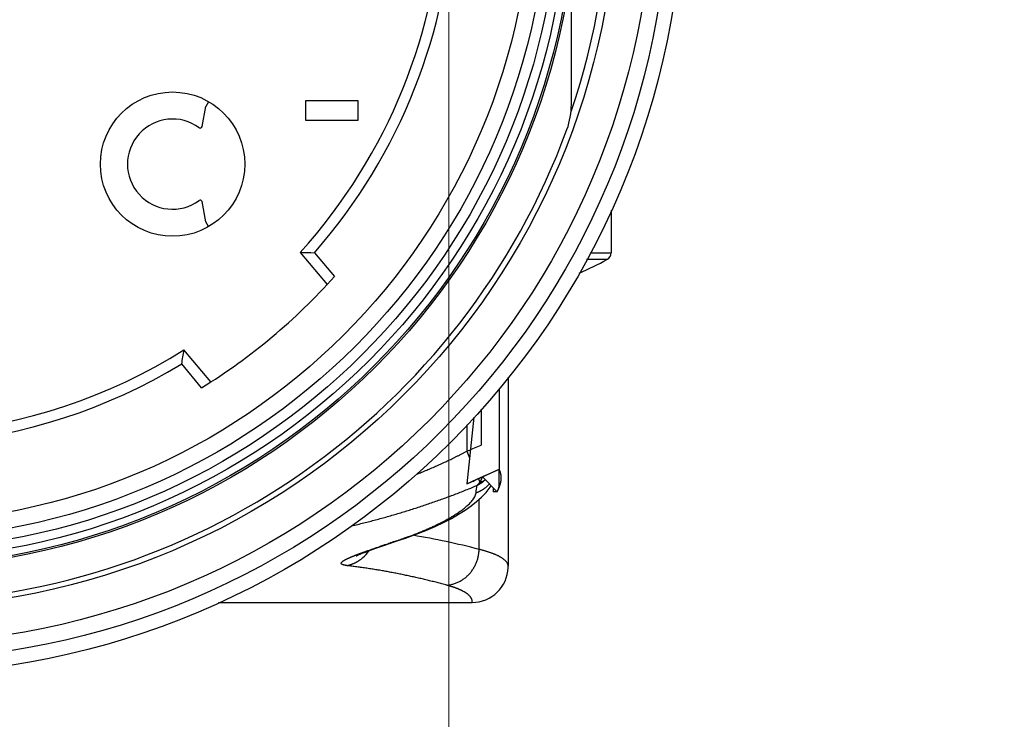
# Model space of a CAD drawing. Header units: millimetres. Extents: x 0 to 1733, y 0 to 1188.
# Tile 49 of 154: x 234 to 261, y 650 to 669. Entities that reach past the tile are written whole.
import ezdxf

# ---------------------------------------------------------------- set-up
doc = ezdxf.new("R2010")
doc.units = ezdxf.units.MM
doc.header["$LTSCALE"] = 0.727559
for name, color, linetype in [('NoLayerName_001', 7, 'Continuous'), ('NoLayerName_002', 7, 'Continuous'), ('NoLayerName_004', 7, 'Continuous'), ('NoLayerName_006', 7, 'Continuous')]:
    doc.layers.add(name, color=color, linetype=linetype)
doc.styles.get("Standard").update_dxf_attribs({"font": 'txt', "bigfont": 'extfont2'})
doc.dimstyles.get("Standard").update_dxf_attribs({"dimtxt": 2.5, "dimasz": 2.5, "dimexe": 1, "dimexo": 1, "dimtad": 1, "dimdec": 3, "dimzin": 0, "dimdsep": 46, "dimtxsty": 'Standard', "dimcen": 2.5, "dimadec": 3, "dimazin": 0, "dimtfac": 0.75, "dimtdec": 3, "dimtmove": 0, "dimatfit": 3, "dimfxl": 1, "dimarcsym": 0})

# ---------------------------------------------------------------- blocks, each defined once
blk = doc.blocks.new('_OPEN30')
at = {"color": 0, "linetype": 'ByBlock', "lineweight": -2}
for p, q in [((-1, 0.267949), (0, 0)), ((0, 0), (-1, -0.267949)), ((0, 0), (-1, 0))]:
    blk.add_line(p, q, dxfattribs=at)
blk = doc.blocks.new('*D133')
at = {"layer": 'Defpoints', "color": 0}
for p in [(245.5, 757.5), (230, 640), (245.5, 610)]:
    blk.add_point(p, dxfattribs=at)
at = {"layer": 'NoLayerName_001', "color": 0, "linetype": 'Continuous', "lineweight": 13}
for p, q in [((245.5, 753.5), (245.5, 606)), ((230, 636), (230, 606)), ((222, 610), (214, 610)), ((230, 610), (245.5, 610)), ((245.5, 610), (291.292, 610)), ((253.5, 610), (261.5, 610))]:
    blk.add_line(p, q, dxfattribs=at)
at = {"layer": 'NoLayerName_001', "color": 0, "lineweight": 13, "xscale": 8, "yscale": 8, "zscale": 8}
blk.add_blockref('_OPEN30', (230, 610), dxfattribs=at)
at = {"layer": 'NoLayerName_001', "color": 0, "lineweight": 13, "xscale": 8, "yscale": 8, "zscale": 8, "rotation": 180}
blk.add_blockref('_OPEN30', (245.5, 610), dxfattribs=at)
at = {"layer": 'NoLayerName_001', "color": 0, "lineweight": 13, "insert": (276.396, 621.629), "char_height": 12.8, "attachment_point": 5}
blk.add_mtext('\\W0.8594;１６', dxfattribs=at)

msp = doc.modelspace()

# ---------------------------------------------------------------- linework, layer by layer
at = {"layer": 'NoLayerName_001', "color": 6, "linetype": 'Continuous', "lineweight": 25}
for p, q in [((250, 663.87525159), (250, 662.68824545)), ((241.38271171, 662.70163246), (242.12843839, 661.81291002)), ((241.77914241, 662.6959019), (242.33170677, 662.03738133)), ((249.32288879, 662.51358507), (249.8974359, 662.51358508)), ((249.42069925, 662.68824545), (250, 662.68824545)), ((238.91105173, 659.11320206), (238.16532505, 660.0019245)), ((238.65469345, 658.95200081), (238.10212909, 659.61052137))]:
    msp.add_line(p, q, dxfattribs=at)
for radius in [21.15, 17.8]:
    msp.add_circle((230, 673), radius, dxfattribs=at)
for centre, radius, start, end in [((230, 673), 15.35, 317.863170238, 37.136829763), ((230, 673), 15.65000427, 318.821380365, 36.178619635), ((242.26584207, 710.10643172), 47.4130279, 268.932731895, 269.411842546), ((246, 669.5), 8, 292.917427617, 299.155365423), ((249.8, 662.68824545), 0.2, 299.155365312, 359.999999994), ((230, 673), 16.5, 301.636398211, 318.363601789), ((230, 673), 15.35, 247.863170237, 302.136829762), ((191.32735724, 667.36396788), 47.41302789, 350.588157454, 351.067268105), ((230, 673), 15.65000427, 248.821380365, 301.178619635)]:
    msp.add_arc(centre, radius, start, end, dxfattribs=at)
at = {"layer": 'NoLayerName_002', "color": 6, "linetype": 'Continuous', "lineweight": 25}
for p, q in [((241.53166672, 666.90148943), (241.53166672, 666.36957445)), ((242.99, 666.90148943), (241.53166672, 666.90148943)), ((242.99, 666.36957445), (242.99, 666.90148943)), ((241.53166672, 666.36957445), (242.99, 666.36957445))]:
    msp.add_line(p, q, dxfattribs=at)
msp.add_circle((237.84888527, 665.15111473), 2, dxfattribs=at)
at = {"layer": 'NoLayerName_004', "color": 6, "linetype": 'Continuous', "lineweight": 25}
for p, q in [((248.9, 666.80403357), (248.9, 670.61410394)), ((247.15, 659.24623336), (247.15, 654.00481108)), ((246.9, 658.92908974), (246.9, 656.690693)), ((246.4, 658.35631614), (246.4, 657.36220427)), ((246.20090896, 658.14090937), (246, 656.28465736)), ((246, 657.92353571), (246, 657.1911967)), ((246.10286633, 657.23503224), (246.17028048, 657.26395304)), ((246.17028048, 657.26395304), (246.4, 657.36220427)), ((246, 657.1911967), (246.0781802, 657.00698532)), ((246.9, 656.6869263), (246.29275588, 656.41362243)), ((246.4384718, 656.47892281), (246.9, 656.690693)), ((246.84455876, 656.07079522), (246.4384718, 656.47892281)), ((246.9, 656.25804228), (246.9, 656.690693)), ((246.07335782, 656.31669535), (246, 656.28465736)), ((246.14659759, 656.34886643), (246.07335782, 656.31669535)), ((246.29275588, 656.41362243), (246.12808759, 656.34071828)), ((246.32406792, 656.42761462), (246.36191503, 656.33843772)), ((246.53444724, 656.05080709), (246.64642904, 656.19436577)), ((246.64642904, 656.19436577), (246.67516067, 656.24104455)), ((246.73619825, 656.17970025), (246.73619825, 656.07079525)), ((246.84455877, 656.07079525), (246.73619825, 656.07079525)), ((246.34373346, 654.47038889), (246.34373346, 655.8587131)), ((243.50429746, 654.510644), (243.72780663, 654.58831294)), ((243.72780663, 654.58831294), (243.9888725, 654.67704244)), ((243.9888725, 654.67704244), (244.12891242, 654.72404332)), ((244.05051846, 654.70838767), (244.12887227, 654.72403139)), ((244.12887227, 654.72403139), (244.30135874, 654.78304691)), ((247.14940133, 653.96758775), (247.14999606, 654.00469267)), ((239.12482787, 653), (246.15, 653))]:
    msp.add_line(p, q, dxfattribs=at)
for points in [[(246.27328026, 655.794839), (246.41023316, 655.91900288), (246.53444724, 656.05080709)], [(244.30135874, 654.78304691), (244.59469142, 654.89004162), (244.868708, 654.99869745), (245.12338492, 655.10867675), (245.3587657, 655.21965503), (245.57553486, 655.33157998), (245.7741915, 655.44442501), (245.95599438, 655.55869894), (246.12205898, 655.67515966), (246.27328026, 655.794839)], [(242.9422217, 654.29313515), (242.93955465, 654.29162008), (242.94869327, 654.29625262), (242.9707632, 654.3067043), (243.00402604, 654.32152645), (243.04810642, 654.34018045), (243.10171257, 654.36190329), (243.16468481, 654.38651993), (243.2363453, 654.41370236), (243.31684043, 654.44346241), (243.40611666, 654.47576029), (243.50429746, 654.510644)]]:
    msp.add_lwpolyline(points, dxfattribs=at)
for radius in [22, 21.59999986, 20.15, 19.05, 19, 18.8, 18.54913243, 18.24986321]:
    msp.add_circle((230, 673), radius, dxfattribs=at)
for centre, radius, start, end in [((230, 673), 19.94999982, 341.305733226, 18.694920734), ((246.9, 666.80403357), 2, 339.865789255, 0), ((230, 673), 20, 200.134210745, 339.865789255), ((231.01157784, 692.50628022), 38.36414892, 292.997331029, 293.164326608), ((230.95514721, 690.83425867), 37.68318515, 293.774375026, 294.26022289), ((230.90976512, 690.93707371), 37.79557047, 293.531884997, 293.743841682), ((239.08604073, 673.30019933), 18.513081, 292.115882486, 292.872229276), ((144.80250292, 667.11269278), 102.05965549, 353.7708438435, 353.8860568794), ((245.76424986, 657.24059914), 1.12403538, 297.407120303, 308.366366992), ((245.74865265, 657.26145493), 1.14996547, 308.330855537, 311.333189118), ((245.9213193, 656.96003688), 0.9795351, 313.475574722, 315.075426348), ((245.92026784, 656.96108644), 0.98102075, 315.075390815, 316.4588604), ((241.05420697, 634.16577481), 20.98228881, 75.398491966, 80.512624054), ((269.5321917, 578.46700487), 80.38696392, 108.480846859, 108.6094348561), ((239.97415913, 666.90333804), 12.85820828, 288.48303809, 288.839954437), ((240.18234129, 666.29548077), 12.21569002, 288.836502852, 289.587059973), ((242.45986601, 654.99505278), 1.0018947, 311.30929631, 325.601254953), ((246.14999242, 653.99993078), 0.99993283, 270.000434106, 358.146369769)]:
    msp.add_arc(centre, radius, start, end, dxfattribs=at)
for points, knots in [([(244.60758332, 656.55276315), (244.63129474, 656.56224322), (244.67875182, 656.5811177), (244.74973162, 656.60994321), (244.82058613, 656.63907838), (244.89129246, 656.66858068), (244.96185545, 656.69843737), (245.03227141, 656.72865431), (245.10253672, 656.7592339), (245.17264647, 656.79017937), (245.24259576, 656.82149359), (245.31237963, 656.85317952), (245.38199314, 656.88524008), (245.45143137, 656.91767822), (245.52068937, 656.95049684), (245.58976217, 656.98369898), (245.658645, 657.01728723), (245.72733228, 657.05126576), (245.79582147, 657.08563292), (245.86409864, 657.12040877), (245.93219246, 657.15553229), (245.97738087, 657.17934173), (246, 657.1911967)], [0, 0, 0, 0, 0.0766089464, 0.1532174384, 0.2298274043, 0.3064408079, 0.3830596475, 0.4596851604, 0.5363163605, 0.612951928, 0.6895906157, 0.7662312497, 0.842872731, 0.9195140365, 0.9961542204, 1.0727924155, 1.1494278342, 1.2260597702, 1.3026875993, 1.379310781, 1.4559288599, 1.5325414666, 1.5325414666, 1.5325414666, 1.5325414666]), ([(246.42376319, 656.47152679), (246.42315628, 656.46976219), (246.42195164, 656.4662293), (246.42008837, 656.46094886), (246.41819053, 656.45567963), (246.41625171, 656.45042443), (246.41427309, 656.44518346), (246.41225384, 656.43995762), (246.41019366, 656.43474762), (246.4080921, 656.42955423), (246.40594874, 656.4243782), (246.40376321, 656.41922026), (246.40153496, 656.41408124), (246.39926408, 656.40896164), (246.39694826, 656.40386312), (246.39459418, 656.39878305), (246.39298121, 656.39541726), (246.39218026, 656.39373193)], [0, 0, 0, 0, 0.005598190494, 0.011197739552, 0.01679837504, 0.02239983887, 0.028001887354, 0.033604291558, 0.039206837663, 0.044809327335, 0.050411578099, 0.056013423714, 0.061614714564, 0.067215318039, 0.072815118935, 0.078414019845, 0.084011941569, 0.084011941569, 0.084011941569, 0.084011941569]), ([(246.95316232, 656.50154661), (246.9527239, 656.5059312), (246.95192734, 656.51469502), (246.95026212, 656.52777211), (246.94831819, 656.54077532), (246.946045, 656.55369979), (246.94345603, 656.5665468), (246.94054769, 656.579316), (246.93732094, 656.59200744), (246.93377554, 656.60462111), (246.9299115, 656.61715696), (246.92572905, 656.6296151), (246.92122733, 656.64199509), (246.91640956, 656.65429847), (246.91126376, 656.66651943), (246.90583495, 656.67867973), (246.90192435, 656.68667109), (246.9, 656.690693)], [0, 0, 0, 0, 0.01321936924, 0.02639708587, 0.03954119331, 0.05265979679, 0.0657610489, 0.07885313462, 0.09194425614, 0.10504261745, 0.11815640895, 0.1312937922, 0.14446288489, 0.15767174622, 0.1709283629, 0.18424063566, 0.19761636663, 0.19761636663, 0.19761636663, 0.19761636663]), ([(246.94880235, 656.36573446), (246.94922945, 656.3688331), (246.95011411, 656.37500864), (246.95124135, 656.38427279), (246.95224353, 656.39350012), (246.95309979, 656.40269355), (246.95381567, 656.41185229), (246.9543897, 656.42097656), (246.95482226, 656.4300663), (246.95511326, 656.43912152), (246.9552627, 656.44814221), (246.95527068, 656.4571284), (246.95513676, 656.46608003), (246.95486259, 656.47499724), (246.95444204, 656.48387952), (246.95389786, 656.49272875), (246.95339564, 656.49860916), (246.95316232, 656.50154661)], [0, 0, 0, 0, 0.00938381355, 0.01871507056, 0.02799576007, 0.03722790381, 0.04641355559, 0.05555480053, 0.06465375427, 0.07371256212, 0.082733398, 0.09171846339, 0.10066998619, 0.1095902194, 0.11848143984, 0.12734594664, 0.13618605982, 0.13618605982, 0.13618605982, 0.13618605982]), ([(246.25958571, 656.03868575), (246.26778791, 656.04191796), (246.28427581, 656.04822787), (246.30864055, 656.05867468), (246.33279806, 656.06970589), (246.3566836, 656.08141301), (246.38028476, 656.09375305), (246.40357506, 656.10671913), (246.4265318, 656.12029471), (246.44913129, 656.1344658), (246.47134997, 656.14921786), (246.49316474, 656.164536), (246.51455057, 656.18040734), (246.53548957, 656.19681134), (246.55593733, 656.21375598), (246.57594816, 656.23114317), (246.58880415, 656.24324189), (246.59528381, 656.24921985)], [0, 0, 0, 0, 0.02644827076, 0.05295546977, 0.07951331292, 0.10611310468, 0.13274581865, 0.15940217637, 0.18607272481, 0.21274791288, 0.23941816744, 0.26607396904, 0.29270592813, 0.31930486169, 0.34586187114, 0.37236842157, 0.39881642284, 0.39881642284, 0.39881642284, 0.39881642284]), ([(246.36192148, 656.33842253), (246.36081917, 656.33665144), (246.35863191, 656.33309851), (246.35524719, 656.32783407), (246.351799, 656.32261022), (246.34827482, 656.31743469), (246.34467626, 656.31230652), (246.34100149, 656.3072276), (246.33725043, 656.3021997), (246.33342317, 656.29722539), (246.32952005, 656.29230743), (246.32554138, 656.28744854), (246.32148747, 656.28265149), (246.31735863, 656.27791902), (246.31315518, 656.27325387), (246.30887741, 656.2686588), (246.30452571, 656.2641365), (246.30010014, 656.25968998), (246.29560188, 656.255321), (246.29102806, 656.25103596), (246.28639082, 656.24682401), (246.28322704, 656.24409968), (246.28165471, 656.24272753)], [0, 0, 0, 0, 0.00625833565, 0.01251625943, 0.01877497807, 0.02503576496, 0.03129996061, 0.03756877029, 0.04384186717, 0.05011822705, 0.05639688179, 0.06267692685, 0.06895752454, 0.07523790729, 0.08151738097, 0.08779532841, 0.09407121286, 0.10034458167, 0.10661506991, 0.11288240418, 0.11914640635, 0.12540699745, 0.12540699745, 0.12540699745, 0.12540699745]), ([(246.39218026, 656.39373193), (246.39156949, 656.39247228), (246.39035406, 656.38994968), (246.38849322, 656.38618373), (246.38660934, 656.38242853), (246.38469819, 656.37868653), (246.38276069, 656.37495767), (246.38079637, 656.3712426), (246.37880514, 656.36754177), (246.37678681, 656.36385567), (246.37474118, 656.36018479), (246.37266813, 656.35652961), (246.37056737, 656.35289068), (246.36843907, 656.34926827), (246.36628183, 656.34566364), (246.36410001, 656.34207445), (246.36261756, 656.33969911), (246.36187989, 656.33850937)], [0, 0, 0, 0, 0.004199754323, 0.008400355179, 0.012601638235, 0.016803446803, 0.021005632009, 0.025208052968, 0.029410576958, 0.0336130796, 0.037815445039, 0.042017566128, 0.046219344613, 0.050420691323, 0.054621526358, 0.058821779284, 0.063021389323, 0.063021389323, 0.063021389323, 0.063021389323]), ([(246.46192473, 656.35929028), (246.46035268, 656.35861986), (246.45721944, 656.35725257), (246.45245282, 656.35535965), (246.44764913, 656.35356049), (246.4428033, 656.35187159), (246.43791961, 656.35028788), (246.43299998, 656.34880989), (246.42804732, 656.34743583), (246.42306437, 656.3461644), (246.41805395, 656.34499421), (246.41301884, 656.34392388), (246.40796183, 656.34295202), (246.40288572, 656.34207724), (246.39779331, 656.34129818), (246.39268737, 656.34061345), (246.38757072, 656.34002161), (246.38244613, 656.33952154), (246.37731642, 656.33911089), (246.37218429, 656.33879188), (246.36705289, 656.3385497), (246.363631, 656.33847186), (246.36192148, 656.33842253)], [0, 0, 0, 0, 0.00512708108, 0.01025481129, 0.01538389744, 0.02051495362, 0.02564850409, 0.03078491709, 0.03592429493, 0.04106658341, 0.04621159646, 0.05135902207, 0.05650842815, 0.06165926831, 0.06681088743, 0.07196252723, 0.07711333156, 0.08226235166, 0.08740855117, 0.09255081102, 0.09768793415, 0.10281865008, 0.10281865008, 0.10281865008, 0.10281865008]), ([(246.84455876, 656.07079522), (246.84594488, 656.07337933), (246.84872168, 656.07852452), (246.85279549, 656.08626034), (246.85679629, 656.09397319), (246.86071573, 656.10166756), (246.86455604, 656.10934226), (246.86831663, 656.1169976), (246.87199764, 656.1246335), (246.87559905, 656.13224998), (246.87912085, 656.13984704), (246.88256308, 656.14742466), (246.88592556, 656.15498291), (246.88920901, 656.16252152), (246.89241076, 656.17004155), (246.89554065, 656.17753902), (246.89756104, 656.18254694), (246.89857568, 656.18504039)], [0, 0, 0, 0, 0.00879720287, 0.01753986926, 0.0262284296, 0.03486332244, 0.04344499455, 0.05197390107, 0.06045050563, 0.0688752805, 0.07724870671, 0.08557127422, 0.09384348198, 0.10206583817, 0.11023886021, 0.11836307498, 0.12643901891, 0.12643901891, 0.12643901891, 0.12643901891]), ([(246.84455877, 656.07079525), (246.84609329, 656.07368287), (246.84919346, 656.07943976), (246.85365184, 656.08817571), (246.85798523, 656.09697612), (246.8621681, 656.1058597), (246.86620023, 656.11483162), (246.87007392, 656.12389845), (246.87378043, 656.13306106), (246.87730599, 656.14231612), (246.88063584, 656.15165679), (246.88375499, 656.16107603), (246.88664849, 656.17056681), (246.88930135, 656.18012208), (246.89169864, 656.18973482), (246.89382527, 656.19939799), (246.89566656, 656.20910455), (246.89720637, 656.21884751), (246.8984339, 656.22861976), (246.89931843, 656.23841449), (246.89990341, 656.24822391), (246.89993824, 656.25477104), (246.9, 656.25804228)], [0, 0, 0, 0, 0.0098100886, 0.01961493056, 0.02942157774, 0.03923749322, 0.04907056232, 0.05892897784, 0.06881471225, 0.07872033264, 0.08863825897, 0.09856164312, 0.10848443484, 0.11840145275, 0.12830846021, 0.13820224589, 0.14808070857, 0.15794294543, 0.16778934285, 0.17762166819, 0.18744316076, 0.1972586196, 0.1972586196, 0.1972586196, 0.1972586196]), ([(246.89857568, 656.18504039), (246.89932592, 656.18692314), (246.90083176, 656.19067682), (246.90303357, 656.19631541), (246.90519416, 656.20194113), (246.90730799, 656.2075562), (246.90937654, 656.21316001), (246.91139941, 656.21875273), (246.91337671, 656.22433431), (246.91530842, 656.22990477), (246.91719452, 656.23546411), (246.91903506, 656.24101231), (246.92082991, 656.24654942), (246.92257952, 656.2520753), (246.92428221, 656.25759043), (246.92594421, 656.26309301), (246.9270119, 656.26676503), (246.92754937, 656.26859586)], [0, 0, 0, 0, 0.006080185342, 0.012133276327, 0.018159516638, 0.024159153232, 0.030132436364, 0.036079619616, 0.042000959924, 0.047896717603, 0.053767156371, 0.059612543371, 0.065433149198, 0.071229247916, 0.077001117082, 0.08274903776, 0.088473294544, 0.088473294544, 0.088473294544, 0.088473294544]), ([(246.92754937, 656.26859586), (246.92817543, 656.27079202), (246.92943837, 656.27516976), (246.93124533, 656.28174396), (246.93299336, 656.28830009), (246.93467363, 656.29484067), (246.9362885, 656.30136502), (246.93783733, 656.30787334), (246.9393203, 656.31436557), (246.94073736, 656.32084172), (246.94208851, 656.32730179), (246.9433738, 656.33374578), (246.94459303, 656.34017371), (246.94574693, 656.34658548), (246.94683282, 656.35298149), (246.9478606, 656.35936026), (246.94848383, 656.36361335), (246.94880235, 656.36573446)], [0, 0, 0, 0, 0.006850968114, 0.013668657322, 0.020453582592, 0.027206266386, 0.033927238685, 0.04061703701, 0.047276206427, 0.053905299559, 0.060504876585, 0.067075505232, 0.073617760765, 0.080132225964, 0.086619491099, 0.093080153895, 0.099514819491, 0.099514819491, 0.099514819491, 0.099514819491]), ([(242.81560323, 655.12509681), (242.87075459, 655.1381671), (242.98113863, 655.16397591), (243.14624059, 655.20468316), (243.31105701, 655.24655277), (243.47553337, 655.28977689), (243.63967983, 655.33427324), (243.8034892, 655.38003302), (243.96695893, 655.42702789), (244.13008534, 655.47523429), (244.2928645, 655.52462898), (244.45529394, 655.57518249), (244.61735814, 655.62690504), (244.7790351, 655.67982337), (244.94030379, 655.73395991), (245.10114269, 655.78933855), (245.26153094, 655.84598145), (245.42144549, 655.90391625), (245.58087139, 655.96315044), (245.73976346, 656.02376658), (245.89818936, 656.08556717), (246.00326279, 656.1281233), (246.05586554, 656.14923113)], [0, 0, 0, 0, 0.1700368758, 0.3400792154, 0.5101290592, 0.6801878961, 0.8502566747, 1.0203358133, 1.1904252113, 1.3605242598, 1.530631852, 1.7007462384, 1.8708637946, 2.0409803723, 2.2110924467, 2.3811971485, 2.5512922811, 2.7213763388, 2.8914485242, 3.0615087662, 3.2315577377, 3.4015968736, 3.4015968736, 3.4015968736, 3.4015968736]), ([(244.27751457, 654.78667377), (244.29636354, 654.79343624), (244.33408797, 654.8068904), (244.39052203, 654.82749853), (244.44685908, 654.84837618), (244.50307674, 654.86957912), (244.55917308, 654.89110586), (244.61514072, 654.91297024), (244.67097372, 654.935182), (244.72666576, 654.957752), (244.78221063, 654.98069077), (244.83760208, 655.00400894), (244.89283388, 655.0277171), (244.94789976, 655.05182592), (245.00279358, 655.07634582), (245.05750869, 655.10128807), (245.11203841, 655.12665995), (245.16636597, 655.15248276), (245.22046452, 655.17879095), (245.27430708, 655.20561509), (245.32786622, 655.23298656), (245.38111461, 655.26093653), (245.43402488, 655.28949622), (245.48656967, 655.31869686), (245.53872164, 655.34856964), (245.59045335, 655.37914592), (245.64173774, 655.41045645), (245.69254573, 655.44253395), (245.74285056, 655.47540035), (245.7925718, 655.50915009), (245.84161291, 655.54388908), (245.88987741, 655.57971948), (245.9372655, 655.61673532), (245.98364467, 655.65503051), (246.02876605, 655.69479644), (246.07233288, 655.73622336), (246.11415724, 655.77940097), (246.15357948, 655.82477134), (246.19039729, 655.87264963), (246.21023254, 655.90773343), (246.22078117, 655.92494249)], [0, 0, 0, 0, 0.0600760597, 0.1201548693, 0.1802358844, 0.2403187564, 0.3004033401, 0.3604897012, 0.4205781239, 0.4806691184, 0.5407634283, 0.6008620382, 0.6609661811, 0.721077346, 0.7811972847, 0.8413280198, 0.9014716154, 0.9616254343, 1.0217827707, 1.0819377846, 1.142085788, 1.2022233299, 1.2623482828, 1.3224599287, 1.3825590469, 1.4426480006, 1.5027308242, 1.5628133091, 1.6229013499, 1.6829919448, 1.7430836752, 1.803183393, 1.8633071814, 1.9234586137, 1.983596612, 2.0436986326, 2.1037766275, 2.1638468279, 2.2239936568, 2.284547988, 2.284547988, 2.284547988, 2.284547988]), ([(246.22078117, 655.92494249), (246.22912229, 655.94338548), (246.24940097, 655.97879928), (246.25499186, 656.01921463), (246.25958552, 656.03868622)], [0, 0, 0, 0, 0.06072448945, 0.12074281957, 0.12074281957, 0.12074281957, 0.12074281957]), ([(243.19580826, 654.41445752), (243.20715312, 654.41854095), (243.22983679, 654.42672475), (243.27525289, 654.44295678), (243.33207346, 654.46310536), (243.40032957, 654.48708128), (243.46864528, 654.51088694), (243.53701585, 654.53453498), (243.61683774, 654.56196211), (243.70813429, 654.59309907), (243.79949302, 654.62405266), (243.85662548, 654.6432999), (243.8794757, 654.65100666)], [0, 0, 0, 0, 0.03617213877, 0.0723443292, 0.14468885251, 0.21703335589, 0.28937785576, 0.36172253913, 0.43406747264, 0.54258520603, 0.65110284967, 0.7234474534, 0.7234474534, 0.7234474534, 0.7234474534]), ([(242.67397405, 654.0228645), (242.66955064, 654.02341579), (242.6606923, 654.02448494), (242.64742549, 654.02629554), (242.63418148, 654.0283122), (242.62098932, 654.0306151), (242.60787552, 654.03326301), (242.59486655, 654.03631795), (242.58199199, 654.03985109), (242.56927044, 654.04389425), (242.55677162, 654.04869575), (242.54469195, 654.05453105), (242.53326307, 654.06179974), (242.52440969, 654.07222069), (242.52031633, 654.08565264), (242.52413928, 654.09905003), (242.53121474, 654.11051504), (242.54012873, 654.12062434), (242.54995064, 654.12968554), (242.5602851, 654.13816734), (242.57104587, 654.14610883), (242.58208048, 654.15366003), (242.59332801, 654.16087761), (242.60474883, 654.16780834), (242.61630489, 654.17450812), (242.62796379, 654.18102695), (242.63971387, 654.18738055), (242.65154208, 654.19358849), (242.66343635, 654.19966907), (242.67538411, 654.20564285), (242.68737992, 654.21151823), (242.69942082, 654.21730008), (242.71150359, 654.22299434), (242.72362514, 654.2286067), (242.73578236, 654.23414289), (242.74797212, 654.23960868), (242.76019137, 654.2450097), (242.77243682, 654.25035211), (242.78470602, 654.25564004), (242.79699335, 654.26088522), (242.80520149, 654.26434256), (242.80930338, 654.26607611)], [0, 0, 0, 0, 0.01337291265, 0.02676745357, 0.04016764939, 0.05356079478, 0.06693846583, 0.08029756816, 0.09364141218, 0.10698006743, 0.12033201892, 0.13376436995, 0.14721108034, 0.16065844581, 0.17403595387, 0.18740536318, 0.20097852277, 0.21433334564, 0.2276817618, 0.24104419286, 0.25442079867, 0.26779081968, 0.28115084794, 0.29450814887, 0.30786527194, 0.3212221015, 0.33457946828, 0.3479376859, 0.36129623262, 0.37465404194, 0.38801109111, 0.40136795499, 0.41472506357, 0.42808270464, 0.44144103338, 0.45480008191, 0.46815976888, 0.48151990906, 0.49488022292, 0.50824034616, 0.52159985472, 0.52159985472, 0.52159985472, 0.52159985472]), ([(242.80930338, 654.26607611), (242.81341037, 654.26779688), (242.82162038, 654.27124735), (242.83395773, 654.27636889), (242.84630722, 654.28145957), (242.85867078, 654.28651487), (242.87104718, 654.29153774), (242.88343602, 654.29652914), (242.89583669, 654.30149056), (242.90824864, 654.30642334), (242.92067129, 654.31132888), (242.93310408, 654.31620854), (242.94554643, 654.32106372), (242.96214827, 654.32750646), (242.98292164, 654.33550563), (243.00787904, 654.34502832), (243.03286403, 654.35447886), (243.05787463, 654.36386193), (243.08290901, 654.37318187), (243.10796504, 654.38244377), (243.13304156, 654.39165009), (243.16231582, 654.4023402), (243.18325151, 654.40990563), (243.19580826, 654.41445752)], [0, 0, 0, 0, 0.01335873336, 0.02671681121, 0.0400743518, 0.05343146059, 0.06678823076, 0.08014474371, 0.09350106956, 0.10685726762, 0.12021338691, 0.13356946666, 0.14692553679, 0.16028161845, 0.1869938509, 0.21370621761, 0.24041876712, 0.2671315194, 0.29384445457, 0.32055751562, 0.34727061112, 0.37398361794, 0.41405261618, 0.41405261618, 0.41405261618, 0.41405261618]), ([(245.45084419, 653.47734355), (245.4668753, 653.4792565), (245.49905892, 653.48246328), (245.54687752, 653.49102801), (245.59432293, 653.50177305), (245.64120562, 653.5150519), (245.68739343, 653.53069839), (245.73273848, 653.54868658), (245.77709879, 653.56895156), (245.8203351, 653.5914504), (245.86234163, 653.61610181), (245.90304002, 653.64281122), (245.94235491, 653.67149176), (245.98021174, 653.70205541), (246.01653568, 653.73441464), (246.0512521, 653.76848171), (246.08428648, 653.80417077), (246.1155696, 653.8413961), (246.14505114, 653.88006237), (246.172682, 653.92007886), (246.19841375, 653.96135479), (246.22219785, 654.0037995), (246.24398546, 654.04732249), (246.26372871, 654.09183261), (246.28137404, 654.13723676), (246.29688996, 654.18342532), (246.31026002, 654.2302794), (246.32145455, 654.27767973), (246.33047761, 654.32550537), (246.33721048, 654.37364033), (246.34199042, 654.42195058), (246.34296936, 654.45426445), (246.34373344, 654.47038889)], [0, 0, 0, 0, 0.0484345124, 0.0969812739, 0.1456219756, 0.1943334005, 0.2430889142, 0.2918599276, 0.3406173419, 0.3893353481, 0.4380155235, 0.4866723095, 0.535315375, 0.583950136, 0.6325785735, 0.6812000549, 0.7298121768, 0.7784156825, 0.8270187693, 0.875628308, 0.9242491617, 0.9728848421, 1.0215381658, 1.0702119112, 1.1189087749, 1.1676218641, 1.2163349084, 1.265029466, 1.3136859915, 1.3622847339, 1.4108066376, 1.4592342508, 1.4592342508, 1.4592342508, 1.4592342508]), ([(247.12865711, 654.08418849), (247.12347275, 654.09261367), (247.11377077, 654.10994929), (247.09505238, 654.13327389), (247.07458736, 654.15515242), (247.05241933, 654.175459), (247.02919897, 654.19448713), (247.00521333, 654.21237703), (246.98057647, 654.22917398), (246.95537216, 654.24499153), (246.92967559, 654.25993823), (246.90356293, 654.27412457), (246.87710913, 654.28766024), (246.85038507, 654.30065837), (246.82341397, 654.31314563), (246.79621661, 654.32514838), (246.76881311, 654.33669371), (246.74122359, 654.34780859), (246.71346816, 654.35851996), (246.68556698, 654.36885495), (246.6575399, 654.37884004), (246.62940598, 654.38850466), (246.60117714, 654.39786725), (246.57285934, 654.40693756), (246.54445795, 654.41572794), (246.51597812, 654.42425013), (246.48742505, 654.43251622), (246.45880379, 654.44053754), (246.43012005, 654.44832812), (246.40137702, 654.45589191), (246.37258723, 654.46327049), (246.35334723, 654.46800039), (246.34373346, 654.47038889)], [0, 0, 0, 0, 0.02967744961, 0.05945797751, 0.08942452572, 0.11951559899, 0.14956245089, 0.17945837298, 0.20925290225, 0.2389925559, 0.26870896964, 0.29842049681, 0.32813392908, 0.35784855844, 0.38756732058, 0.41729347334, 0.44702849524, 0.47677220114, 0.50652285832, 0.53627730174, 0.56603104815, 0.59577866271, 0.62551844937, 0.65525235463, 0.68498207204, 0.71470891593, 0.744433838, 0.7741574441, 0.80388001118, 0.83360150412, 0.86332159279, 0.89303966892, 0.89303966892, 0.89303966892, 0.89303966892]), ([(242.67397405, 654.0228645), (242.68216548, 654.02453048), (242.69858357, 654.0276984), (242.72300611, 654.03343606), (242.74729112, 654.03976157), (242.77140814, 654.04678028), (242.79535265, 654.05446259), (242.81910917, 654.06281325), (242.84266236, 654.07181788), (242.86599278, 654.08146395), (242.88908046, 654.09173794), (242.91190537, 654.10262653), (242.93444752, 654.11411633), (242.95668689, 654.12619401), (242.97860349, 654.13884618), (243.00017721, 654.15205959), (243.02138839, 654.16582049), (243.04221569, 654.18011706), (243.06264407, 654.19493019), (243.08263495, 654.21026808), (243.10223741, 654.22603716), (243.11487524, 654.23703909), (243.12124029, 654.24247253)], [0, 0, 0, 0, 0.02507738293, 0.05015626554, 0.07524623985, 0.10035698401, 0.12549826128, 0.15067732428, 0.17589176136, 0.20113649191, 0.22640596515, 0.25169422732, 0.2769949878, 0.30230168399, 0.32760754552, 0.35290565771, 0.37818902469, 0.40345063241, 0.4286835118, 0.45388080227, 0.47903581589, 0.50414210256, 0.50414210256, 0.50414210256, 0.50414210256]), ([(245.45084419, 653.47734355), (245.40526927, 653.48957732), (245.31418024, 653.51427226), (245.17718189, 653.5499502), (245.03996616, 653.5847963), (244.90249221, 653.61865264), (244.76476962, 653.65154644), (244.62679711, 653.68345447), (244.48858181, 653.7143731), (244.35013257, 653.74429467), (244.21145908, 653.77321232), (244.07257097, 653.80111891), (243.93347788, 653.8280074), (243.79418946, 653.85387069), (243.65471534, 653.87870178), (243.51506514, 653.90249336), (243.37524861, 653.92523924), (243.23527498, 653.94692906), (243.09515541, 653.96756804), (242.9548939, 653.98710327), (242.81452106, 654.00569865), (242.72081221, 654.01703988), (242.67397771, 654.02284194)], [0, 0, 0, 0, 0.141565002, 0.2831292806, 0.4246979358, 0.5662763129, 0.707870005, 0.8494834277, 0.9911147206, 1.1327602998, 1.2744166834, 1.4160804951, 1.5577484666, 1.6994174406, 1.8410843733, 1.9827463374, 2.1244005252, 2.2660442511, 2.4076749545, 2.5492902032, 2.6908876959, 2.8324652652, 2.8324652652, 2.8324652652, 2.8324652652]), ([(247.14999941, 654.00478373), (247.14997954, 654.00616222), (247.14996825, 654.00892016), (247.14978047, 654.0130539), (247.14949083, 654.01718269), (247.14908118, 654.02130363), (247.14855659, 654.025414), (247.14791652, 654.02951106), (247.1471648, 654.03359253), (247.14630445, 654.03765609), (247.1453387, 654.04169947), (247.14427074, 654.0457204), (247.14310376, 654.04971657), (247.14184094, 654.05368572), (247.14048548, 654.05762556), (247.13904055, 654.0615338), (247.13750939, 654.06540819), (247.13589496, 654.06924632), (247.13420129, 654.07304635), (247.13242846, 654.07680437), (247.13059117, 654.08052414), (247.12929537, 654.08296479), (247.12865711, 654.08418849)], [0, 0, 0, 0, 0.004135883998, 0.008272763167, 0.012411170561, 0.016551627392, 0.020694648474, 0.024840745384, 0.028990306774, 0.033143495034, 0.037300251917, 0.041460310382, 0.045623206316, 0.049788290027, 0.053954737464, 0.058121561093, 0.062287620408, 0.066451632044, 0.070612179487, 0.074767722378, 0.078916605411, 0.08305706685, 0.08305706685, 0.08305706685, 0.08305706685]), ([(245.49428841, 653.46523049), (245.48705401, 653.46727213), (245.4725982, 653.47140121), (245.45809124, 653.47534686), (245.45084425, 653.47734259)], [0, 0, 0, 0, 0.022550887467, 0.045101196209, 0.045101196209, 0.045101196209, 0.045101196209]), ([(246.14970805, 653.00000057), (246.15049931, 653.00749524), (246.15286819, 653.02246882), (246.15171369, 653.04523684), (246.1478774, 653.06763212), (246.14097772, 653.08928461), (246.13168434, 653.10997319), (246.12041068, 653.12963427), (246.10753774, 653.14825501), (246.09332923, 653.1658536), (246.07803346, 653.18250449), (246.06188085, 653.19830947), (246.04501745, 653.21333428), (246.0275461, 653.22763791), (246.00956594, 653.24129289), (245.99117453, 653.25437876), (245.97244032, 653.26695614), (245.9533876, 653.2790395), (245.93404196, 653.29065611), (245.91442677, 653.30183114), (245.89456585, 653.31259037), (245.87448287, 653.32295939), (245.85420154, 653.33296386), (245.83374554, 653.34262936), (245.81313859, 653.35198154), (245.7924043, 653.36104587), (245.77156576, 653.36984866), (245.7506418, 653.3784157), (245.72963829, 653.38675171), (245.70855902, 653.39486396), (245.68740711, 653.40275955), (245.66618575, 653.41044567), (245.64489812, 653.41792951), (245.62354738, 653.42521819), (245.60213673, 653.43231903), (245.58066922, 653.43923873), (245.5591485, 653.44598615), (245.53757596, 653.45256223), (245.51596145, 653.45899736), (245.50150914, 653.46314056), (245.49428841, 653.46523049)], [0, 0, 0, 0, 0.0226089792, 0.04531977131, 0.0680092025, 0.09063684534, 0.11328595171, 0.13593367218, 0.15853247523, 0.1811283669, 0.20373450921, 0.22632456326, 0.24889718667, 0.27146995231, 0.29404627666, 0.31661697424, 0.33917594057, 0.36173220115, 0.3842937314, 0.40686598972, 0.42945207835, 0.45205290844, 0.47466736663, 0.49729248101, 0.51992358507, 0.54255447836, 0.56517758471, 0.58778668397, 0.61038276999, 0.63296808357, 0.65554462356, 0.67811415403, 0.70067821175, 0.72323811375, 0.74579496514, 0.76834966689, 0.79090292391, 0.81345525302, 0.83600699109, 0.85855830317, 0.85855830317, 0.85855830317, 0.85855830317])]:
    msp.add_open_spline(points, degree=3, knots=knots, dxfattribs=at)
at = {"layer": 'NoLayerName_006', "color": 6, "linetype": 'Continuous', "lineweight": 25}
for p, q in [((238.84721033, 666.88026446), (238.7726457, 666.75111473)), ((238.66446146, 666.19162248), (238.7726457, 666.75111473)), ((238.7726457, 663.55111473), (238.66446146, 664.11060698)), ((238.84721033, 663.421965), (238.7726457, 663.55111473))]:
    msp.add_line(p, q, dxfattribs=at)
for centre, radius, start, end in [((237.84888527, 665.15111473), 1.25, 53.871072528, 306.128927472), ((238.61537076, 666.20111473), 0.05, 233.871072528, 349.056260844), ((238.61537076, 664.10111473), 0.05, 10.943739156, 126.128927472)]:
    msp.add_arc(centre, radius, start, end, dxfattribs=at)

# ---------------------------------------------------------------- dimensions: what is measured, and where the dimension line sits
at = {"layer": 'NoLayerName_001', "color": 3, "linetype": 'Continuous', "lineweight": 13}
dim = msp.add_linear_dim(base=(245.5, 610), p1=(230, 640), p2=(245.5, 757.50000486), text='\\W0.8594;１６', dimstyle='Standard', override={"dimtxt": 12.8, "dimasz": 8, "dimexe": 4, "dimexo": 4, "dimgap": 4, "dimdec": 8, "dimzin": 8, "dimblk": 'OPEN30', "dimclrd": 0, "dimclre": 0, "dimclrt": 0, "dimtp": 0, "dimtm": 0, "dimlwd": 13, "dimlwe": 13}, dxfattribs=at)
dim.commit()
dim.dimension.update_dxf_attribs({"geometry": '*D133', "text_midpoint": (276.39581712, 610), "dimtype": 160})

doc.saveas('drawing.dxf')
